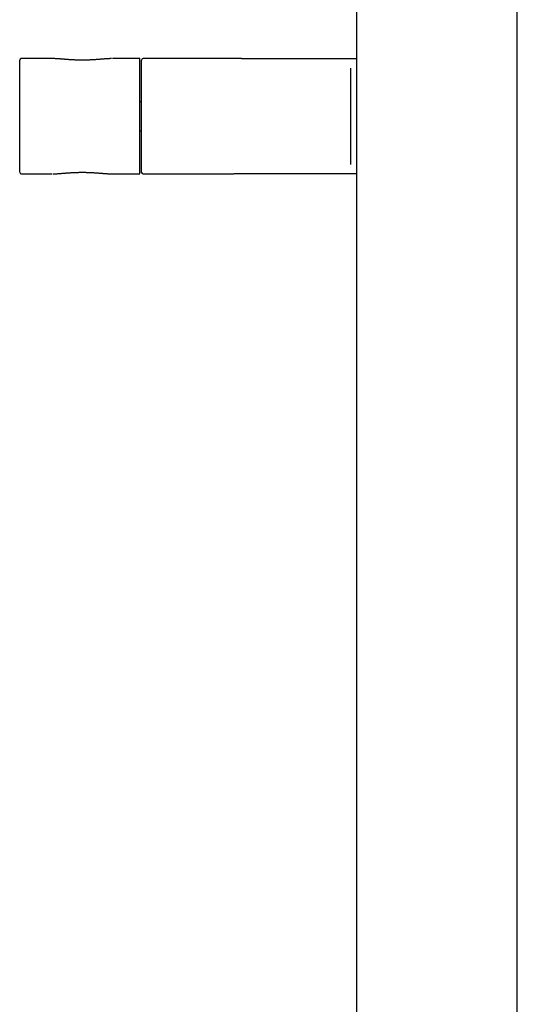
# Model space of a CAD drawing. Header units: millimetres. Extents: x 8 to 1894, y 12 to 2738.
# Tile 109 of 158: x 961 to 1117, y 1837 to 2144. Entities that reach past the tile are written whole.
import ezdxf

# ---------------------------------------------------------------- set-up
doc = ezdxf.new("R2010")
doc.units = ezdxf.units.MM

msp = doc.modelspace()

# ---------------------------------------------------------------- linework, layer by layer
at = {"color": 7, "linetype": 'Continuous', "lineweight": 30}
for p, q in [((1066.47, 2599.7), (1066.47, 1648.61)), ((1116.66, 1648.61), (1116.66, 2599.7)), ((961.47, 2096.4), (961.47, 2131.32)), ((971.59, 2131.82), (961.97, 2131.82)), ((971.6, 2131.82), (971.59, 2131.82)), ((998.97, 2131.82), (990.45, 2131.82)), ((998.97, 2095.9), (998.97, 2131.82)), ((999.47, 2096.36), (999.47, 2131.36)), ((1028.28, 2131.86), (999.97, 2131.86)), ((1030.61, 2131.86), (1028.33, 2131.86)), ((1030.61, 2131.86), (1031.04, 2131.86)), ((1064.61, 2131.86), (1066.47, 2131.86)), ((1064.61, 2128.86), (1064.61, 2113.86)), ((999.47, 2118.38), (998.97, 2118.38)), ((1064.61, 2113.86), (1064.61, 2098.86)), ((998.97, 2109.34), (999.47, 2109.34)), ((961.97, 2095.9), (971.58, 2095.9)), ((971.57, 2095.9), (971.58, 2095.9)), ((990.45, 2095.9), (998.97, 2095.9)), ((999.97, 2095.86), (1028.28, 2095.86)), ((1030.61, 2095.86), (1028.33, 2095.86)), ((1031.04, 2095.86), (1030.61, 2095.86)), ((1066.47, 2095.86), (1064.61, 2095.86))]:
    msp.add_line(p, q, dxfattribs=at)
for centre, start, end in [((961.97, 2131.32), 90, 180), ((999.97, 2131.36), 90, 180), ((961.97, 2096.4), 180, 270), ((999.97, 2096.36), 180, 270)]:
    msp.add_arc(centre, 0.5, start, end, dxfattribs=at)
for points, knots in [([(975.23, 2131.61), (975.16, 2131.61), (974.98, 2131.63), (974.68, 2131.65), (974.32, 2131.68), (973.98, 2131.71), (973.63, 2131.73), (973.29, 2131.76), (972.96, 2131.78), (972.63, 2131.79), (972.31, 2131.81), (972, 2131.82), (971.76, 2131.82), (971.63, 2131.82), (971.6, 2131.82)], [0, 0, 0, 0, 0.046991, 0.137914, 0.228899, 0.320117, 0.411685, 0.503721, 0.59642, 0.689662, 0.783097, 0.877077, 0.971443, 1, 1, 1, 1]), ([(990.11, 2131.82), (990.09, 2131.82), (989.97, 2131.81), (989.74, 2131.81), (989.42, 2131.79), (989.1, 2131.78), (988.76, 2131.76), (988.43, 2131.73), (988.08, 2131.71), (987.73, 2131.68), (987.38, 2131.65), (987.01, 2131.62), (986.65, 2131.59), (986.28, 2131.56), (985.91, 2131.54), (985.54, 2131.51), (985.16, 2131.48), (984.78, 2131.45), (984.4, 2131.43), (984.01, 2131.41), (983.63, 2131.39), (983.24, 2131.37), (982.85, 2131.36), (982.47, 2131.34), (982.08, 2131.34), (981.69, 2131.33), (981.31, 2131.33), (980.92, 2131.32), (980.53, 2131.33), (980.14, 2131.33), (979.75, 2131.34), (979.36, 2131.35), (978.98, 2131.36), (978.59, 2131.38), (978.21, 2131.4), (977.83, 2131.42), (977.45, 2131.44), (977.07, 2131.47), (976.69, 2131.49), (976.32, 2131.52), (975.95, 2131.55), (975.58, 2131.58), (975.34, 2131.6), (975.23, 2131.61)], [0, 0, 0, 0, 0.004559, 0.030959, 0.057204, 0.083266, 0.109117, 0.134767, 0.160632, 0.186467, 0.212257, 0.237915, 0.26336, 0.288532, 0.313737, 0.338801, 0.363757, 0.388638, 0.413476, 0.438325, 0.462729, 0.487229, 0.511722, 0.536088, 0.560236, 0.584161, 0.608314, 0.632426, 0.656537, 0.680675, 0.704874, 0.729136, 0.753288, 0.777615, 0.802059, 0.826562, 0.851059, 0.875541, 0.900457, 0.925435, 0.950512, 0.975706, 1, 1, 1, 1]), ([(990.48, 2131.82), (990.48, 2131.82), (990.47, 2131.82), (990.46, 2131.82), (990.45, 2131.82)], [0, 0, 0, 0, 0.117138, 1, 1, 1, 1]), ([(1031.04, 2131.86), (1034.97, 2131.86), (1039.21, 2131.86), (1043.77, 2131.86), (1044.51, 2131.86), (1045.05, 2131.86), (1045.42, 2131.86), (1045.82, 2131.86), (1046.26, 2131.86), (1046.74, 2131.86), (1047.27, 2131.86), (1047.83, 2131.86), (1048.43, 2131.86), (1049.06, 2131.86), (1049.73, 2131.86), (1050.43, 2131.86), (1051.16, 2131.86), (1051.92, 2131.86), (1052.71, 2131.86), (1053.53, 2131.86), (1054.36, 2131.86), (1055.21, 2131.86), (1056.08, 2131.86), (1056.97, 2131.86), (1057.87, 2131.86), (1058.8, 2131.86), (1059.75, 2131.86), (1060.7, 2131.86), (1061.67, 2131.86), (1062.64, 2131.86), (1063.62, 2131.86), (1064.28, 2131.86), (1064.61, 2131.86)], [0, 0, 0, 0, 0.501651, 0.54098, 0.580316, 0.595774, 0.611213, 0.626629, 0.642017, 0.657685, 0.673328, 0.688953, 0.704567, 0.720179, 0.735795, 0.751424, 0.767016, 0.782592, 0.79816, 0.813728, 0.829304, 0.844618, 0.859956, 0.875327, 0.890686, 0.906302, 0.921881, 0.937446, 0.953019, 0.968621, 0.984274, 1, 1, 1, 1]), ([(971.91, 2095.9), (971.96, 2095.9), (972.1, 2095.9), (972.36, 2095.91), (972.68, 2095.93), (973.01, 2095.94), (973.34, 2095.97), (973.68, 2095.99), (974.03, 2096.01), (974.38, 2096.04), (974.74, 2096.07), (975.1, 2096.1), (975.46, 2096.13), (975.83, 2096.16), (976.2, 2096.19), (976.58, 2096.22), (976.95, 2096.24), (977.34, 2096.27), (977.72, 2096.29), (978.11, 2096.31), (978.49, 2096.33), (978.88, 2096.35), (979.26, 2096.36), (979.65, 2096.37), (980.04, 2096.38), (980.43, 2096.39), (980.81, 2096.39), (981.2, 2096.39), (981.59, 2096.39), (981.98, 2096.38), (982.37, 2096.37), (982.76, 2096.36), (983.14, 2096.35), (983.53, 2096.33), (983.91, 2096.31), (984.29, 2096.29), (984.67, 2096.27), (985.05, 2096.24), (985.43, 2096.22), (985.8, 2096.19), (986.17, 2096.16), (986.54, 2096.13), (986.9, 2096.1), (987.26, 2096.07), (987.62, 2096.05), (987.97, 2096.02), (988.31, 2095.99), (988.65, 2095.97), (988.99, 2095.95), (989.32, 2095.93), (989.64, 2095.91), (989.96, 2095.9), (990.23, 2095.9), (990.39, 2095.9), (990.46, 2095.9)], [0, 0, 0, 0, 0.009061, 0.029601, 0.050012, 0.070272, 0.090361, 0.110401, 0.130492, 0.150603, 0.170658, 0.190592, 0.210342, 0.230008, 0.249649, 0.269184, 0.288641, 0.308046, 0.327405, 0.346753, 0.365807, 0.38479, 0.403714, 0.422589, 0.441427, 0.460242, 0.479044, 0.497846, 0.516658, 0.535492, 0.554356, 0.573209, 0.592123, 0.611077, 0.630081, 0.649145, 0.668278, 0.687487, 0.706782, 0.726171, 0.745661, 0.76526, 0.78498, 0.804906, 0.824763, 0.844748, 0.864845, 0.885042, 0.905325, 0.925682, 0.946104, 0.966583, 0.987112, 1, 1, 1, 1]), ([(1064.61, 2095.86), (1064.28, 2095.86), (1063.62, 2095.86), (1062.64, 2095.86), (1061.67, 2095.86), (1060.71, 2095.86), (1059.76, 2095.86), (1058.83, 2095.86), (1057.91, 2095.86), (1057.01, 2095.86), (1056.12, 2095.86), (1055.24, 2095.86), (1054.37, 2095.86), (1053.53, 2095.86), (1052.72, 2095.86), (1051.93, 2095.86), (1051.16, 2095.86), (1050.43, 2095.86), (1049.73, 2095.86), (1049.07, 2095.86), (1048.43, 2095.86), (1047.83, 2095.86), (1047.28, 2095.86), (1046.76, 2095.86), (1046.28, 2095.86), (1045.84, 2095.86), (1045.38, 2095.86), (1044.91, 2095.86), (1044.4, 2095.86), (1043.88, 2095.86), (1043.36, 2095.86), (1039.08, 2095.86), (1034.97, 2095.86), (1031.04, 2095.86)], [0, 0, 0, 0, 0.015697, 0.031325, 0.046904, 0.062454, 0.077995, 0.093268, 0.108569, 0.123919, 0.139283, 0.154932, 0.170559, 0.186171, 0.201775, 0.217378, 0.232987, 0.248607, 0.264195, 0.279775, 0.295354, 0.310936, 0.32653, 0.341861, 0.357216, 0.372601, 0.388013, 0.410073, 0.432157, 0.454229, 0.4763, 0.498372, 1, 1, 1, 1])]:
    msp.add_open_spline(points, degree=3, knots=knots, dxfattribs=at)

doc.saveas('drawing.dxf')
